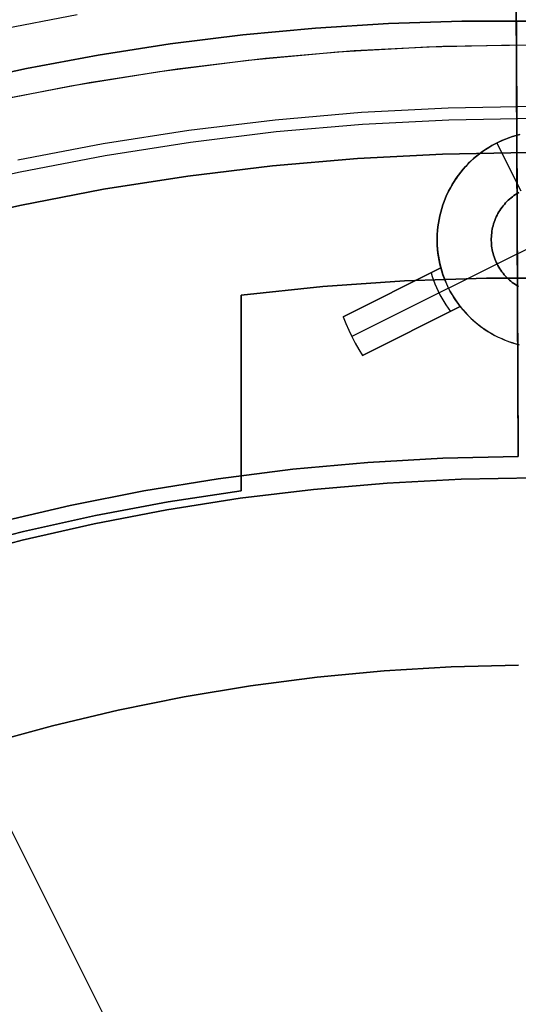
# Model space of a CAD drawing. Header units: millimetres. Extents: x 10871 to 12032, y -2698 to -1680.
# Tile 122 of 183: x 11440 to 11451, y -2010 to -1987. Entities that reach past the tile are written whole.
import ezdxf

# ---------------------------------------------------------------- set-up
doc = ezdxf.new("R2010")
doc.units = ezdxf.units.MM
for name, color, linetype in [('1', 7, 'Continuous'), ('color', 7, 'Continuous'), ('luz', 7, 'Continuous')]:
    doc.layers.add(name, color=color, linetype=linetype)

msp = doc.modelspace()

# ---------------------------------------------------------------- linework, layer by layer
at = {"layer": '1', "color": 7, "true_color": 0xffffff}
for p, q in [((11451.054, -1972.305, 34.804), (11451.164, -1997.31, 34.804)), ((11451.054, -1972.305, 34.804), (11451.164, -1997.31, 34.804)), ((11451.164, -1997.31, 42.804), (11451.078, -1977.805, 42.804)), ((11451.078, -1977.805, 60.904), (11451.122, -1987.805, 70.904)), ((11451.122, -1987.805, 70.904), (11451.078, -1977.805, 60.904)), ((11451.078, -1977.805, 42.804), (11451.164, -1997.31, 42.804)), ((11451.164, -1997.31, 76.403), (11451.098, -1982.155, 76.403)), ((11451.098, -1982.155, 76.403), (11451.164, -1997.31, 76.403)), ((11448.169, -1987.311, 206.672), (11446.483, -1987.418, 206.672)), ((11446.483, -1987.418, 206.672), (11448.169, -1987.311, 206.672)), ((11449.86, -1987.256, 206.672), (11448.169, -1987.311, 206.672)), ((11448.169, -1987.311, 206.672), (11449.86, -1987.256, 206.672)), ((11451.555, -1987.254, 206.672), (11449.86, -1987.256, 206.672)), ((11449.86, -1987.256, 206.672), (11451.555, -1987.254, 206.672)), ((11444.803, -1987.575, 206.672), (11443.13, -1987.784, 206.672)), ((11443.13, -1987.784, 206.672), (11444.803, -1987.575, 206.672)), ((11446.483, -1987.418, 206.672), (11444.803, -1987.575, 206.672)), ((11444.803, -1987.575, 206.672), (11446.483, -1987.418, 206.672)), ((11443.13, -1987.784, 206.672), (11441.465, -1988.042, 206.672)), ((11441.465, -1988.042, 206.672), (11443.13, -1987.784, 206.672)), ((11449.055, -1987.85, 70.904), (11451.122, -1987.805, 70.904)), ((11449.055, -1987.85, 70.904), (11451.122, -1987.805, 70.904)), ((11451.122, -1987.805, 70.904), (11451.164, -1997.31, 70.904)), ((11451.122, -1987.805, 70.904), (11451.164, -1997.31, 70.904)), ((11441.465, -1988.042, 206.672), (11439.809, -1988.349, 206.672)), ((11439.809, -1988.349, 206.672), (11441.465, -1988.042, 206.672)), ((11444.931, -1988.156, 70.904), (11446.99, -1987.967, 70.904)), ((11444.931, -1988.156, 70.904), (11446.99, -1987.967, 70.904)), ((11446.99, -1987.967, 70.904), (11449.055, -1987.85, 70.904)), ((11446.99, -1987.967, 70.904), (11449.055, -1987.85, 70.904)), ((11442.879, -1988.416, 70.904), (11444.931, -1988.156, 70.904)), ((11442.879, -1988.416, 70.904), (11444.931, -1988.156, 70.904)), ((11439.809, -1988.349, 206.672), (11438.163, -1988.704, 206.672)), ((11438.163, -1988.704, 206.672), (11439.809, -1988.349, 206.672)), ((11440.838, -1988.747, 70.904), (11442.879, -1988.416, 70.904)), ((11440.838, -1988.747, 70.904), (11442.879, -1988.416, 70.904)), ((11438.809, -1989.149, 70.904), (11440.838, -1988.747, 70.904)), ((11438.809, -1989.149, 70.904), (11440.838, -1988.747, 70.904)), ((11447.548, -1989.367, 208.403), (11445.55, -1989.54, 208.403)), ((11449.55, -1989.263, 208.403), (11447.548, -1989.367, 208.403)), ((11451.555, -1989.229, 208.403), (11449.55, -1989.263, 208.403)), ((11445.55, -1989.54, 208.403), (11443.56, -1989.782, 208.403)), ((11445.578, -1989.807, 208.385), (11447.566, -1989.635, 208.385)), ((11445.578, -1989.807, 208.385), (11447.566, -1989.635, 208.385)), ((11447.566, -1989.635, 208.385), (11449.559, -1989.532, 208.385)), ((11447.566, -1989.635, 208.385), (11449.559, -1989.532, 208.385)), ((11449.559, -1989.532, 208.385), (11451.555, -1989.497, 208.385)), ((11449.559, -1989.532, 208.385), (11451.555, -1989.497, 208.385)), ((11443.56, -1989.782, 208.403), (11441.579, -1990.092, 208.403)), ((11443.597, -1990.048, 208.385), (11445.578, -1989.807, 208.385)), ((11443.597, -1990.048, 208.385), (11445.578, -1989.807, 208.385)), ((11441.579, -1990.092, 208.403), (11439.611, -1990.47, 208.403)), ((11441.626, -1990.356, 208.385), (11443.597, -1990.048, 208.385)), ((11441.626, -1990.356, 208.385), (11443.597, -1990.048, 208.385)), ((11449.416, -1990.326, 206.567), (11451.384, -1990.292, 206.567)), ((11451.384, -1990.292, 208.385), (11449.416, -1990.326, 208.385)), ((11451.384, -1990.292, 206.567), (11449.416, -1990.326, 206.567)), ((11449.416, -1990.326, 208.385), (11451.384, -1990.292, 208.385)), ((11449.416, -1990.326, 207.476), (11451.384, -1990.292, 207.476)), ((11439.666, -1990.733, 208.385), (11441.626, -1990.356, 208.385)), ((11439.666, -1990.733, 208.385), (11441.626, -1990.356, 208.385)), ((11445.489, -1990.598, 206.567), (11447.45, -1990.428, 206.567)), ((11447.45, -1990.428, 208.385), (11445.489, -1990.598, 208.385)), ((11447.45, -1990.428, 206.567), (11445.489, -1990.598, 206.567)), ((11445.489, -1990.598, 208.385), (11447.45, -1990.428, 208.385)), ((11445.489, -1990.598, 207.476), (11447.45, -1990.428, 207.476)), ((11447.45, -1990.428, 206.567), (11449.416, -1990.326, 206.567)), ((11449.416, -1990.326, 208.385), (11447.45, -1990.428, 208.385)), ((11449.416, -1990.326, 206.567), (11447.45, -1990.428, 206.567)), ((11447.45, -1990.428, 208.385), (11449.416, -1990.326, 208.385)), ((11447.45, -1990.428, 207.476), (11449.416, -1990.326, 207.476)), ((11437.72, -1991.177, 208.385), (11439.666, -1990.733, 208.385)), ((11437.72, -1991.177, 208.385), (11439.666, -1990.733, 208.385)), ((11443.536, -1990.835, 206.567), (11445.489, -1990.598, 206.567)), ((11445.489, -1990.598, 208.385), (11443.536, -1990.835, 208.385)), ((11445.489, -1990.598, 206.567), (11443.536, -1990.835, 206.567)), ((11443.536, -1990.835, 208.385), (11445.489, -1990.598, 208.385)), ((11443.536, -1990.835, 207.476), (11445.489, -1990.598, 207.476)), ((11441.591, -1991.14, 206.567), (11443.536, -1990.835, 206.567)), ((11443.536, -1990.835, 208.385), (11441.591, -1991.14, 208.385)), ((11443.536, -1990.835, 206.567), (11441.591, -1991.14, 206.567)), ((11441.591, -1991.14, 208.385), (11443.536, -1990.835, 208.385)), ((11441.591, -1991.14, 207.476), (11443.536, -1990.835, 207.476)), ((11439.658, -1991.511, 206.567), (11441.591, -1991.14, 206.567)), ((11441.591, -1991.14, 208.385), (11439.658, -1991.511, 208.385)), ((11441.591, -1991.14, 206.567), (11439.658, -1991.511, 206.567)), ((11439.658, -1991.511, 208.385), (11441.591, -1991.14, 208.385)), ((11439.658, -1991.511, 207.476), (11441.591, -1991.14, 207.476)), ((11437.74, -1991.949, 206.567), (11439.658, -1991.511, 206.567)), ((11439.658, -1991.511, 208.385), (11437.74, -1991.949, 208.385)), ((11439.658, -1991.511, 206.567), (11437.74, -1991.949, 206.567)), ((11437.74, -1991.949, 208.385), (11439.658, -1991.511, 208.385)), ((11437.74, -1991.949, 207.476), (11439.658, -1991.511, 207.476)), ((11448.54, -1993.255, 206.567), (11446.651, -1993.387, 206.567)), ((11446.651, -1993.387, 208.385), (11448.54, -1993.255, 208.385)), ((11448.54, -1993.255, 206.567), (11446.651, -1993.387, 206.567)), ((11446.651, -1993.387, 208.385), (11448.54, -1993.255, 208.385)), ((11448.54, -1993.255, 207.476), (11446.651, -1993.387, 207.476)), ((11450.432, -1993.189, 206.567), (11448.54, -1993.255, 206.567)), ((11448.54, -1993.255, 208.385), (11450.432, -1993.189, 208.385)), ((11450.432, -1993.189, 206.567), (11448.54, -1993.255, 206.567)), ((11448.54, -1993.255, 208.385), (11450.432, -1993.189, 208.385)), ((11450.432, -1993.189, 207.476), (11448.54, -1993.255, 207.476)), ((11452.325, -1993.189, 206.567), (11450.432, -1993.189, 206.567)), ((11450.432, -1993.189, 208.385), (11452.325, -1993.189, 208.385)), ((11452.325, -1993.189, 206.567), (11450.432, -1993.189, 206.567)), ((11450.432, -1993.189, 208.385), (11452.325, -1993.189, 208.385)), ((11452.325, -1993.189, 207.476), (11450.432, -1993.189, 207.476)), ((11446.651, -1993.387, 206.567), (11444.768, -1993.585, 206.567)), ((11444.768, -1993.585, 208.385), (11446.651, -1993.387, 208.385)), ((11446.651, -1993.387, 206.567), (11444.768, -1993.585, 206.567)), ((11444.768, -1993.585, 208.385), (11446.651, -1993.387, 208.385)), ((11446.651, -1993.387, 207.476), (11444.768, -1993.585, 207.476)), ((11444.768, -1993.585, 206.567), (11444.768, -1998.105, 206.567)), ((11444.768, -1998.105, 208.385), (11444.768, -1993.585, 208.385)), ((11444.768, -1993.585, 206.567), (11444.768, -1993.585, 208.385)), ((11444.768, -1998.105, 206.567), (11444.768, -1993.585, 206.567)), ((11444.768, -1993.585, 206.567), (11444.768, -1993.585, 208.385)), ((11444.768, -1993.585, 208.385), (11444.768, -1998.105, 208.385)), ((11444.768, -1993.585, 207.476), (11444.768, -1998.105, 207.476)), ((11444.768, -1995.845, 206.567), (11444.768, -1995.845, 208.385)), ((11449.427, -1997.348, 70.904), (11447.692, -1997.446, 70.904)), ((11449.427, -1997.348, 70.904), (11447.692, -1997.446, 70.904)), ((11447.692, -1997.446, 76.403), (11449.427, -1997.348, 76.403)), ((11447.692, -1997.446, 73.653), (11449.427, -1997.348, 73.653)), ((11449.427, -1997.348, 76.403), (11447.692, -1997.446, 76.403)), ((11449.427, -1997.348, 34.804), (11447.692, -1997.446, 34.804)), ((11449.427, -1997.348, 34.804), (11447.692, -1997.446, 34.804)), ((11447.692, -1997.446, 42.804), (11449.427, -1997.348, 42.804)), ((11447.692, -1997.446, 38.804), (11449.427, -1997.348, 38.804)), ((11449.427, -1997.348, 42.804), (11447.692, -1997.446, 42.804)), ((11451.164, -1997.31, 70.904), (11449.427, -1997.348, 70.904)), ((11451.164, -1997.31, 70.904), (11449.427, -1997.348, 70.904)), ((11449.427, -1997.348, 76.403), (11451.164, -1997.31, 76.403)), ((11449.427, -1997.348, 73.653), (11451.164, -1997.31, 73.653)), ((11451.164, -1997.31, 76.403), (11449.427, -1997.348, 76.403)), ((11451.164, -1997.31, 34.804), (11449.427, -1997.348, 34.804)), ((11451.164, -1997.31, 34.804), (11449.427, -1997.348, 34.804)), ((11449.427, -1997.348, 42.804), (11451.164, -1997.31, 42.804)), ((11449.427, -1997.348, 38.804), (11451.164, -1997.31, 38.804)), ((11451.164, -1997.31, 42.804), (11449.427, -1997.348, 42.804)), ((11451.164, -1997.31, 34.804), (11451.164, -1997.31, 42.804)), ((11451.164, -1997.31, 70.904), (11451.164, -1997.31, 76.403)), ((11451.164, -1997.31, 76.403), (11451.164, -1997.31, 70.904)), ((11451.164, -1997.31, 42.804), (11451.164, -1997.31, 34.804)), ((11447.692, -1997.446, 70.904), (11445.962, -1997.605, 70.904)), ((11447.692, -1997.446, 70.904), (11445.962, -1997.605, 70.904)), ((11445.962, -1997.605, 76.403), (11447.692, -1997.446, 76.403)), ((11445.962, -1997.605, 73.653), (11447.692, -1997.446, 73.653)), ((11447.692, -1997.446, 76.403), (11445.962, -1997.605, 76.403)), ((11447.692, -1997.446, 34.804), (11445.962, -1997.605, 34.804)), ((11447.692, -1997.446, 34.804), (11445.962, -1997.605, 34.804)), ((11445.962, -1997.605, 42.804), (11447.692, -1997.446, 42.804)), ((11445.962, -1997.605, 38.804), (11447.692, -1997.446, 38.804)), ((11447.692, -1997.446, 42.804), (11445.962, -1997.605, 42.804)), ((11444.238, -1997.823, 70.904), (11442.523, -1998.101, 70.904)), ((11444.238, -1997.823, 70.904), (11442.523, -1998.101, 70.904)), ((11442.523, -1998.101, 76.403), (11444.238, -1997.823, 76.403)), ((11442.523, -1998.101, 73.653), (11444.238, -1997.823, 73.653)), ((11444.238, -1997.823, 76.403), (11442.523, -1998.101, 76.403)), ((11444.238, -1997.823, 34.804), (11442.523, -1998.101, 34.804)), ((11444.238, -1997.823, 34.804), (11442.523, -1998.101, 34.804)), ((11442.523, -1998.101, 42.804), (11444.238, -1997.823, 42.804)), ((11442.523, -1998.101, 38.804), (11444.238, -1997.823, 38.804)), ((11444.238, -1997.823, 42.804), (11442.523, -1998.101, 42.804)), ((11445.962, -1997.605, 70.904), (11444.238, -1997.823, 70.904)), ((11445.962, -1997.605, 70.904), (11444.238, -1997.823, 70.904)), ((11444.238, -1997.823, 76.403), (11445.962, -1997.605, 76.403)), ((11444.238, -1997.823, 73.653), (11445.962, -1997.605, 73.653)), ((11445.962, -1997.605, 76.403), (11444.238, -1997.823, 76.403)), ((11445.962, -1997.605, 34.804), (11444.238, -1997.823, 34.804)), ((11445.962, -1997.605, 34.804), (11444.238, -1997.823, 34.804)), ((11444.238, -1997.823, 42.804), (11445.962, -1997.605, 42.804)), ((11444.238, -1997.823, 38.804), (11445.962, -1997.605, 38.804)), ((11445.962, -1997.605, 42.804), (11444.238, -1997.823, 42.804)), ((11449.846, -1997.834, 53.153), (11451.555, -1997.805, 53.153)), ((11449.846, -1997.834, 69.704), (11451.555, -1997.805, 69.704)), ((11451.555, -1997.805, 53.153), (11449.846, -1997.834, 53.153)), ((11451.555, -1997.805, 61.429), (11449.846, -1997.834, 61.429)), ((11449.846, -1997.834, 69.704), (11451.555, -1997.805, 69.704)), ((11446.437, -1998.07, 53.153), (11448.139, -1997.923, 53.153)), ((11446.437, -1998.07, 69.704), (11448.139, -1997.923, 69.704)), ((11448.139, -1997.923, 53.153), (11446.437, -1998.07, 53.153)), ((11448.139, -1997.923, 61.429), (11446.437, -1998.07, 61.429)), ((11446.437, -1998.07, 69.704), (11448.139, -1997.923, 69.704)), ((11448.139, -1997.923, 53.153), (11449.846, -1997.834, 53.153)), ((11448.139, -1997.923, 69.704), (11449.846, -1997.834, 69.704)), ((11449.846, -1997.834, 53.153), (11448.139, -1997.923, 53.153)), ((11449.846, -1997.834, 61.429), (11448.139, -1997.923, 61.429)), ((11448.139, -1997.923, 69.704), (11449.846, -1997.834, 69.704)), ((11442.523, -1998.101, 70.904), (11440.818, -1998.439, 70.904)), ((11442.523, -1998.101, 70.904), (11440.818, -1998.439, 70.904)), ((11440.818, -1998.439, 76.403), (11442.523, -1998.101, 76.403)), ((11440.818, -1998.439, 73.653), (11442.523, -1998.101, 73.653)), ((11442.523, -1998.101, 76.403), (11440.818, -1998.439, 76.403)), ((11442.523, -1998.101, 34.804), (11440.818, -1998.439, 34.804)), ((11442.523, -1998.101, 34.804), (11440.818, -1998.439, 34.804)), ((11440.818, -1998.439, 42.804), (11442.523, -1998.101, 42.804)), ((11440.818, -1998.439, 38.804), (11442.523, -1998.101, 38.804)), ((11442.523, -1998.101, 42.804), (11440.818, -1998.439, 42.804)), ((11443.052, -1998.54, 53.153), (11444.741, -1998.276, 53.153)), ((11443.052, -1998.54, 69.704), (11444.741, -1998.276, 69.704)), ((11444.741, -1998.276, 53.153), (11443.052, -1998.54, 53.153)), ((11444.741, -1998.276, 61.429), (11443.052, -1998.54, 61.429)), ((11443.052, -1998.54, 69.704), (11444.741, -1998.276, 69.704)), ((11444.768, -1998.105, 206.567), (11443.082, -1998.36, 206.567)), ((11443.082, -1998.36, 208.385), (11444.768, -1998.105, 208.385)), ((11444.768, -1998.105, 206.567), (11443.082, -1998.36, 206.567)), ((11443.082, -1998.36, 208.385), (11444.768, -1998.105, 208.385)), ((11444.768, -1998.105, 207.476), (11443.082, -1998.36, 207.476)), ((11444.741, -1998.276, 53.153), (11446.437, -1998.07, 53.153)), ((11444.741, -1998.276, 69.704), (11446.437, -1998.07, 69.704)), ((11446.437, -1998.07, 53.153), (11444.741, -1998.276, 53.153)), ((11446.437, -1998.07, 61.429), (11444.741, -1998.276, 61.429)), ((11444.741, -1998.276, 69.704), (11446.437, -1998.07, 69.704)), ((11444.768, -1998.105, 208.385), (11444.768, -1998.105, 206.567)), ((11444.768, -1998.105, 208.385), (11444.768, -1998.105, 206.567)), ((11440.818, -1998.439, 70.904), (11439.126, -1998.835, 70.904)), ((11440.818, -1998.439, 70.904), (11439.126, -1998.835, 70.904)), ((11439.126, -1998.835, 76.403), (11440.818, -1998.439, 76.403)), ((11439.126, -1998.835, 73.653), (11440.818, -1998.439, 73.653)), ((11440.818, -1998.439, 76.403), (11439.126, -1998.835, 76.403)), ((11440.818, -1998.439, 34.804), (11439.126, -1998.835, 34.804)), ((11440.818, -1998.439, 34.804), (11439.126, -1998.835, 34.804)), ((11439.126, -1998.835, 42.804), (11440.818, -1998.439, 42.804)), ((11439.126, -1998.835, 38.804), (11440.818, -1998.439, 38.804)), ((11440.818, -1998.439, 42.804), (11439.126, -1998.835, 42.804)), ((11443.082, -1998.36, 206.567), (11441.406, -1998.673, 206.567)), ((11441.406, -1998.673, 208.385), (11443.082, -1998.36, 208.385)), ((11443.082, -1998.36, 206.567), (11441.406, -1998.673, 206.567)), ((11441.406, -1998.673, 208.385), (11443.082, -1998.36, 208.385)), ((11443.082, -1998.36, 207.476), (11441.406, -1998.673, 207.476)), ((11441.406, -1998.673, 206.567), (11439.742, -1999.043, 206.567)), ((11439.742, -1999.043, 208.385), (11441.406, -1998.673, 208.385)), ((11441.406, -1998.673, 206.567), (11439.742, -1999.043, 206.567)), ((11439.742, -1999.043, 208.385), (11441.406, -1998.673, 208.385)), ((11441.406, -1998.673, 207.476), (11439.742, -1999.043, 207.476)), ((11441.374, -1998.863, 53.153), (11443.052, -1998.54, 53.153)), ((11441.374, -1998.863, 69.704), (11443.052, -1998.54, 69.704)), ((11443.052, -1998.54, 53.153), (11441.374, -1998.863, 53.153)), ((11443.052, -1998.54, 61.429), (11441.374, -1998.863, 61.429)), ((11441.374, -1998.863, 69.704), (11443.052, -1998.54, 69.704)), ((11439.708, -1999.243, 53.153), (11441.374, -1998.863, 53.153)), ((11439.708, -1999.243, 69.704), (11441.374, -1998.863, 69.704)), ((11441.374, -1998.863, 53.153), (11439.708, -1999.243, 53.153)), ((11441.374, -1998.863, 61.429), (11439.708, -1999.243, 61.429)), ((11439.708, -1999.243, 69.704), (11441.374, -1998.863, 69.704)), ((11439.742, -1999.043, 206.567), (11438.091, -1999.47, 206.567)), ((11438.091, -1999.47, 208.385), (11439.742, -1999.043, 208.385)), ((11439.742, -1999.043, 206.567), (11438.091, -1999.47, 206.567)), ((11438.091, -1999.47, 208.385), (11439.742, -1999.043, 208.385)), ((11439.742, -1999.043, 207.476), (11438.091, -1999.47, 207.476)), ((11438.057, -1999.681, 53.153), (11439.708, -1999.243, 53.153)), ((11438.057, -1999.681, 69.704), (11439.708, -1999.243, 69.704)), ((11439.708, -1999.243, 53.153), (11438.057, -1999.681, 53.153)), ((11439.708, -1999.243, 61.429), (11438.057, -1999.681, 61.429)), ((11438.057, -1999.681, 69.704), (11439.708, -1999.243, 69.704))]:
    msp.add_line(p, q, dxfattribs=at)
at = {"layer": '1', "color": 7, "true_color": 0xf4f4f4}
for p, q in [((11449.619, -2002.169, 206.567), (11451.172, -2002.129, 206.567)), ((11451.172, -2002.129, 208.385), (11449.619, -2002.169, 208.385)), ((11451.172, -2002.129, 206.567), (11449.619, -2002.169, 206.567)), ((11449.619, -2002.169, 208.385), (11451.172, -2002.129, 208.385)), ((11449.619, -2002.169, 207.476), (11451.172, -2002.129, 207.476)), ((11446.522, -2002.409, 206.567), (11448.068, -2002.262, 206.567)), ((11448.068, -2002.262, 208.385), (11446.522, -2002.409, 208.385)), ((11448.068, -2002.262, 206.567), (11446.522, -2002.409, 206.567)), ((11446.522, -2002.409, 208.385), (11448.068, -2002.262, 208.385)), ((11446.522, -2002.409, 207.476), (11448.068, -2002.262, 207.476)), ((11448.068, -2002.262, 206.567), (11449.619, -2002.169, 206.567)), ((11449.619, -2002.169, 208.385), (11448.068, -2002.262, 208.385)), ((11449.619, -2002.169, 206.567), (11448.068, -2002.262, 206.567)), ((11448.068, -2002.262, 208.385), (11449.619, -2002.169, 208.385)), ((11448.068, -2002.262, 207.476), (11449.619, -2002.169, 207.476)), ((11444.981, -2002.609, 206.567), (11446.522, -2002.409, 206.567)), ((11446.522, -2002.409, 208.385), (11444.981, -2002.609, 208.385)), ((11446.522, -2002.409, 206.567), (11444.981, -2002.609, 206.567)), ((11444.981, -2002.609, 208.385), (11446.522, -2002.409, 208.385)), ((11444.981, -2002.609, 207.476), (11446.522, -2002.409, 207.476)), ((11443.448, -2002.862, 206.567), (11444.981, -2002.609, 206.567)), ((11444.981, -2002.609, 208.385), (11443.448, -2002.862, 208.385)), ((11444.981, -2002.609, 206.567), (11443.448, -2002.862, 206.567)), ((11443.448, -2002.862, 208.385), (11444.981, -2002.609, 208.385)), ((11443.448, -2002.862, 207.476), (11444.981, -2002.609, 207.476)), ((11441.925, -2003.168, 206.567), (11443.448, -2002.862, 206.567)), ((11443.448, -2002.862, 208.385), (11441.925, -2003.168, 208.385)), ((11443.448, -2002.862, 206.567), (11441.925, -2003.168, 206.567)), ((11441.925, -2003.168, 208.385), (11443.448, -2002.862, 208.385)), ((11441.925, -2003.168, 207.476), (11443.448, -2002.862, 207.476)), ((11440.414, -2003.527, 206.567), (11441.925, -2003.168, 206.567)), ((11441.925, -2003.168, 208.385), (11440.414, -2003.527, 208.385)), ((11441.925, -2003.168, 206.567), (11440.414, -2003.527, 206.567)), ((11440.414, -2003.527, 208.385), (11441.925, -2003.168, 208.385)), ((11440.414, -2003.527, 207.476), (11441.925, -2003.168, 207.476)), ((11438.916, -2003.937, 206.567), (11440.414, -2003.527, 206.567)), ((11440.414, -2003.527, 208.385), (11438.916, -2003.937, 208.385)), ((11440.414, -2003.527, 206.567), (11438.916, -2003.937, 206.567)), ((11438.916, -2003.937, 208.385), (11440.414, -2003.527, 208.385)), ((11438.916, -2003.937, 207.476), (11440.414, -2003.527, 207.476))]:
    msp.add_line(p, q, dxfattribs=at)
at = {"layer": 'color', "color": 254, "true_color": 0xcad1ee}
for p, q in [((11438.908, -1987.501, 17.504), (11440.98, -1987.106, 17.504)), ((11449.426, -1987.833, 19.504), (11451.48, -1987.801, 19.504)), ((11449.426, -1987.833, 17.504), (11451.48, -1987.801, 17.504)), ((11449.426, -1987.833, 18.504), (11451.48, -1987.801, 18.504)), ((11445.328, -1988.111, 19.504), (11447.375, -1987.936, 19.504)), ((11445.328, -1988.111, 17.504), (11447.375, -1987.936, 17.504)), ((11445.328, -1988.111, 18.504), (11447.375, -1987.936, 18.504)), ((11447.375, -1987.936, 19.504), (11449.426, -1987.833, 19.504)), ((11447.375, -1987.936, 17.504), (11449.426, -1987.833, 17.504)), ((11447.375, -1987.936, 18.504), (11449.426, -1987.833, 18.504)), ((11443.289, -1988.355, 19.504), (11445.328, -1988.111, 19.504)), ((11443.289, -1988.355, 17.504), (11445.328, -1988.111, 17.504)), ((11443.289, -1988.355, 18.504), (11445.328, -1988.111, 18.504)), ((11441.259, -1988.67, 19.504), (11443.289, -1988.355, 19.504)), ((11441.259, -1988.67, 17.504), (11443.289, -1988.355, 17.504)), ((11441.259, -1988.67, 18.504), (11443.289, -1988.355, 18.504)), ((11439.241, -1989.055, 19.504), (11441.259, -1988.67, 19.504)), ((11439.241, -1989.055, 17.504), (11441.259, -1988.67, 17.504)), ((11439.241, -1989.055, 18.504), (11441.259, -1988.67, 18.504)), ((11450.634, -1990.087, 11.004), (11450.558, -1990.128, 11.004)), ((11450.558, -1990.128, 19.504), (11450.634, -1990.087, 19.504)), ((11450.634, -1990.087, 15.254), (11450.558, -1990.128, 15.254)), ((11450.711, -1990.048, 11.004), (11450.634, -1990.087, 11.004)), ((11450.634, -1990.087, 19.504), (11450.711, -1990.048, 19.504)), ((11450.711, -1990.048, 15.254), (11450.634, -1990.087, 15.254)), ((11450.672, -1990.067, 11.004), (11450.672, -1990.067, 19.504)), ((11451.232, -1991.185, 11.004), (11450.672, -1990.067, 11.004)), ((11450.789, -1990.012, 11.004), (11450.711, -1990.048, 11.004)), ((11450.711, -1990.048, 19.504), (11450.79, -1990.012, 19.504)), ((11450.79, -1990.012, 15.254), (11450.711, -1990.048, 15.254)), ((11450.869, -1989.979, 11.004), (11450.789, -1990.012, 11.004)), ((11450.79, -1990.012, 19.504), (11450.87, -1989.979, 19.504)), ((11450.87, -1989.979, 15.254), (11450.79, -1990.012, 15.254)), ((11450.95, -1989.948, 11.004), (11450.869, -1989.979, 11.004)), ((11450.87, -1989.979, 19.504), (11450.951, -1989.948, 19.504)), ((11450.951, -1989.948, 15.254), (11450.87, -1989.979, 15.254)), ((11451.031, -1989.921, 11.004), (11450.95, -1989.948, 11.004)), ((11450.951, -1989.948, 19.504), (11451.033, -1989.92, 19.504)), ((11451.033, -1989.92, 15.254), (11450.951, -1989.948, 15.254)), ((11451.114, -1989.896, 11.004), (11451.031, -1989.921, 11.004)), ((11451.033, -1989.92, 19.504), (11451.116, -1989.895, 19.504)), ((11451.116, -1989.895, 15.254), (11451.033, -1989.92, 15.254)), ((11451.198, -1989.874, 11.004), (11451.114, -1989.896, 11.004)), ((11451.116, -1989.895, 19.504), (11451.2, -1989.873, 19.504)), ((11451.2, -1989.873, 15.254), (11451.116, -1989.895, 15.254)), ((11450.201, -1990.374, 19.504), (11450.269, -1990.32, 19.504)), ((11450.269, -1990.32, 15.254), (11450.201, -1990.374, 15.254)), ((11450.27, -1990.319, 11.004), (11450.203, -1990.372, 11.004)), ((11450.269, -1990.32, 19.504), (11450.338, -1990.268, 19.504)), ((11450.338, -1990.268, 15.254), (11450.269, -1990.32, 15.254)), ((11450.34, -1990.267, 11.004), (11450.27, -1990.319, 11.004)), ((11450.338, -1990.268, 19.504), (11450.41, -1990.219, 19.504)), ((11450.41, -1990.219, 15.254), (11450.338, -1990.268, 15.254)), ((11450.411, -1990.218, 11.004), (11450.34, -1990.267, 11.004)), ((11450.41, -1990.219, 19.504), (11450.483, -1990.173, 19.504)), ((11450.483, -1990.173, 15.254), (11450.41, -1990.219, 15.254)), ((11450.484, -1990.172, 11.004), (11450.411, -1990.218, 11.004)), ((11450.483, -1990.173, 19.504), (11450.558, -1990.128, 19.504)), ((11450.558, -1990.128, 15.254), (11450.483, -1990.173, 15.254)), ((11450.558, -1990.128, 11.004), (11450.484, -1990.172, 11.004)), ((11449.95, -1990.612, 19.504), (11450.009, -1990.55, 19.504)), ((11450.009, -1990.55, 15.254), (11449.95, -1990.612, 15.254)), ((11450.012, -1990.547, 11.004), (11449.952, -1990.61, 11.004)), ((11450.009, -1990.55, 19.504), (11450.071, -1990.489, 19.504)), ((11450.071, -1990.489, 15.254), (11450.009, -1990.55, 15.254)), ((11450.074, -1990.487, 11.004), (11450.012, -1990.547, 11.004)), ((11450.071, -1990.489, 19.504), (11450.135, -1990.43, 19.504)), ((11450.135, -1990.43, 15.254), (11450.071, -1990.489, 15.254)), ((11450.137, -1990.428, 11.004), (11450.074, -1990.487, 11.004)), ((11450.135, -1990.43, 19.504), (11450.201, -1990.374, 19.504)), ((11450.201, -1990.374, 15.254), (11450.135, -1990.43, 15.254)), ((11450.203, -1990.372, 11.004), (11450.137, -1990.428, 11.004)), ((11449.784, -1990.813, 19.504), (11449.837, -1990.744, 19.504)), ((11449.837, -1990.744, 15.254), (11449.784, -1990.813, 15.254)), ((11449.84, -1990.741, 11.004), (11449.787, -1990.809, 11.004)), ((11449.837, -1990.744, 19.504), (11449.892, -1990.677, 19.504)), ((11449.892, -1990.677, 15.254), (11449.837, -1990.744, 15.254)), ((11449.895, -1990.674, 11.004), (11449.84, -1990.741, 11.004)), ((11449.892, -1990.677, 19.504), (11449.95, -1990.612, 19.504)), ((11449.95, -1990.612, 15.254), (11449.892, -1990.677, 15.254)), ((11449.952, -1990.61, 11.004), (11449.895, -1990.674, 11.004)), ((11449.641, -1991.029, 19.504), (11449.686, -1990.956, 19.504)), ((11449.686, -1990.956, 15.254), (11449.641, -1991.029, 15.254)), ((11449.689, -1990.951, 11.004), (11449.644, -1991.024, 11.004)), ((11449.686, -1990.956, 19.504), (11449.734, -1990.883, 19.504)), ((11449.734, -1990.883, 15.254), (11449.686, -1990.956, 15.254)), ((11449.737, -1990.879, 11.004), (11449.689, -1990.951, 11.004)), ((11449.734, -1990.883, 19.504), (11449.784, -1990.813, 19.504)), ((11449.784, -1990.813, 15.254), (11449.734, -1990.883, 15.254)), ((11449.787, -1990.809, 11.004), (11449.737, -1990.879, 11.004)), ((11449.52, -1991.26, 19.504), (11449.558, -1991.181, 19.504)), ((11449.558, -1991.181, 15.254), (11449.52, -1991.26, 15.254)), ((11449.561, -1991.175, 11.004), (11449.523, -1991.253, 11.004)), ((11449.558, -1991.181, 19.504), (11449.598, -1991.105, 19.504)), ((11449.598, -1991.105, 15.254), (11449.558, -1991.181, 15.254)), ((11449.601, -1991.099, 11.004), (11449.561, -1991.175, 11.004)), ((11449.598, -1991.105, 19.504), (11449.641, -1991.029, 19.504)), ((11449.641, -1991.029, 15.254), (11449.598, -1991.105, 15.254)), ((11449.644, -1991.024, 11.004), (11449.601, -1991.099, 11.004)), ((11451.138, -1991.237, 16.004), (11451.175, -1991.215, 16.004)), ((11451.175, -1991.215, 11.004), (11451.138, -1991.237, 11.004)), ((11451.138, -1991.237, 13.504), (11451.175, -1991.215, 13.504)), ((11449.424, -1991.501, 19.504), (11449.453, -1991.42, 19.504)), ((11449.453, -1991.42, 15.254), (11449.424, -1991.501, 15.254)), ((11449.456, -1991.412, 11.004), (11449.427, -1991.493, 11.004)), ((11449.453, -1991.42, 19.504), (11449.485, -1991.339, 19.504)), ((11449.485, -1991.339, 15.254), (11449.453, -1991.42, 15.254)), ((11449.488, -1991.332, 11.004), (11449.456, -1991.412, 11.004)), ((11449.485, -1991.339, 19.504), (11449.52, -1991.26, 19.504)), ((11449.52, -1991.26, 15.254), (11449.485, -1991.339, 15.254)), ((11449.523, -1991.253, 11.004), (11449.488, -1991.332, 11.004)), ((11450.844, -1991.488, 16.004), (11450.872, -1991.456, 16.004)), ((11450.872, -1991.456, 11.004), (11450.844, -1991.488, 11.004)), ((11450.844, -1991.488, 13.504), (11450.872, -1991.456, 13.504)), ((11450.872, -1991.456, 16.004), (11450.902, -1991.425, 16.004)), ((11450.902, -1991.425, 11.004), (11450.872, -1991.456, 11.004)), ((11450.872, -1991.456, 13.504), (11450.902, -1991.425, 13.504)), ((11450.902, -1991.425, 16.004), (11450.933, -1991.394, 16.004)), ((11450.933, -1991.394, 11.004), (11450.902, -1991.425, 11.004)), ((11450.902, -1991.425, 13.504), (11450.933, -1991.394, 13.504)), ((11450.933, -1991.394, 16.004), (11450.965, -1991.365, 16.004)), ((11450.965, -1991.365, 11.004), (11450.933, -1991.394, 11.004)), ((11450.933, -1991.394, 13.504), (11450.965, -1991.365, 13.504)), ((11450.965, -1991.365, 16.004), (11450.998, -1991.337, 16.004)), ((11450.998, -1991.337, 11.004), (11450.965, -1991.365, 11.004)), ((11450.965, -1991.365, 13.504), (11450.998, -1991.337, 13.504)), ((11450.998, -1991.337, 16.004), (11451.031, -1991.31, 16.004)), ((11451.031, -1991.31, 11.004), (11450.998, -1991.337, 11.004)), ((11450.998, -1991.337, 13.504), (11451.031, -1991.31, 13.504)), ((11451.031, -1991.31, 16.004), (11451.066, -1991.285, 16.004)), ((11451.066, -1991.285, 11.004), (11451.031, -1991.31, 11.004)), ((11451.031, -1991.31, 13.504), (11451.066, -1991.285, 13.504)), ((11451.066, -1991.285, 16.004), (11451.102, -1991.26, 16.004)), ((11451.102, -1991.26, 11.004), (11451.066, -1991.285, 11.004)), ((11451.066, -1991.285, 13.504), (11451.102, -1991.26, 13.504)), ((11451.102, -1991.26, 16.004), (11451.138, -1991.237, 16.004)), ((11451.138, -1991.237, 11.004), (11451.102, -1991.26, 11.004)), ((11451.102, -1991.26, 13.504), (11451.138, -1991.237, 13.504)), ((11449.354, -1991.751, 19.504), (11449.374, -1991.667, 19.504)), ((11449.374, -1991.667, 15.254), (11449.354, -1991.751, 15.254)), ((11449.377, -1991.659, 11.004), (11449.356, -1991.742, 11.004)), ((11449.374, -1991.667, 19.504), (11449.398, -1991.584, 19.504)), ((11449.398, -1991.584, 15.254), (11449.374, -1991.667, 15.254)), ((11449.4, -1991.576, 11.004), (11449.377, -1991.659, 11.004)), ((11449.398, -1991.584, 19.504), (11449.424, -1991.501, 19.504)), ((11449.424, -1991.501, 15.254), (11449.398, -1991.584, 15.254)), ((11449.427, -1991.493, 11.004), (11449.4, -1991.576, 11.004)), ((11450.697, -1991.701, 16.004), (11450.718, -1991.663, 16.004)), ((11450.718, -1991.663, 11.004), (11450.697, -1991.701, 11.004)), ((11450.697, -1991.701, 13.504), (11450.718, -1991.663, 13.504)), ((11450.718, -1991.663, 16.004), (11450.741, -1991.626, 16.004)), ((11450.741, -1991.626, 11.004), (11450.718, -1991.663, 11.004)), ((11450.718, -1991.663, 13.504), (11450.741, -1991.626, 13.504)), ((11450.741, -1991.626, 16.004), (11450.765, -1991.591, 16.004)), ((11450.765, -1991.591, 11.004), (11450.741, -1991.626, 11.004)), ((11450.741, -1991.626, 13.504), (11450.765, -1991.591, 13.504)), ((11450.765, -1991.591, 16.004), (11450.79, -1991.556, 16.004)), ((11450.79, -1991.556, 11.004), (11450.765, -1991.591, 11.004)), ((11450.765, -1991.591, 13.504), (11450.79, -1991.556, 13.504)), ((11450.79, -1991.556, 16.004), (11450.816, -1991.521, 16.004)), ((11450.816, -1991.521, 11.004), (11450.79, -1991.556, 11.004)), ((11450.79, -1991.556, 13.504), (11450.816, -1991.521, 13.504)), ((11450.816, -1991.521, 16.004), (11450.844, -1991.488, 16.004)), ((11450.844, -1991.488, 11.004), (11450.816, -1991.521, 11.004)), ((11450.816, -1991.521, 13.504), (11450.844, -1991.488, 13.504)), ((11449.323, -1991.912, 11.004), (11449.311, -1991.997, 11.004)), ((11449.321, -1991.922, 19.504), (11449.336, -1991.836, 19.504)), ((11449.336, -1991.836, 15.254), (11449.321, -1991.922, 15.254)), ((11449.338, -1991.827, 11.004), (11449.323, -1991.912, 11.004)), ((11449.336, -1991.836, 19.504), (11449.354, -1991.751, 19.504)), ((11449.354, -1991.751, 15.254), (11449.336, -1991.836, 15.254)), ((11449.356, -1991.742, 11.004), (11449.338, -1991.827, 11.004)), ((11450.596, -1991.939, 16.004), (11450.61, -1991.898, 16.004)), ((11450.61, -1991.898, 11.004), (11450.596, -1991.939, 11.004)), ((11450.596, -1991.939, 13.504), (11450.61, -1991.898, 13.504)), ((11450.61, -1991.898, 16.004), (11450.624, -1991.857, 16.004)), ((11450.624, -1991.857, 11.004), (11450.61, -1991.898, 11.004)), ((11450.61, -1991.898, 13.504), (11450.624, -1991.857, 13.504)), ((11450.624, -1991.857, 16.004), (11450.64, -1991.817, 16.004)), ((11450.64, -1991.817, 11.004), (11450.624, -1991.857, 11.004)), ((11450.624, -1991.857, 13.504), (11450.64, -1991.817, 13.504)), ((11450.64, -1991.817, 16.004), (11450.658, -1991.778, 16.004)), ((11450.658, -1991.778, 11.004), (11450.64, -1991.817, 11.004)), ((11450.64, -1991.817, 13.504), (11450.658, -1991.778, 13.504)), ((11450.658, -1991.778, 16.004), (11450.676, -1991.739, 16.004)), ((11450.676, -1991.739, 11.004), (11450.658, -1991.778, 11.004)), ((11450.658, -1991.778, 13.504), (11450.676, -1991.739, 13.504)), ((11450.675, -1992.862, 16.004), (11452.91, -1991.742, 16.004)), ((11450.676, -1991.739, 16.004), (11450.697, -1991.701, 16.004)), ((11450.697, -1991.701, 11.004), (11450.676, -1991.739, 11.004)), ((11450.676, -1991.739, 13.504), (11450.697, -1991.701, 13.504)), ((11449.295, -1992.18, 19.504), (11449.301, -1992.094, 19.504)), ((11449.301, -1992.094, 15.254), (11449.295, -1992.18, 15.254)), ((11449.302, -1992.083, 11.004), (11449.296, -1992.169, 11.004)), ((11449.301, -1992.094, 19.504), (11449.31, -1992.008, 19.504)), ((11449.31, -1992.008, 15.254), (11449.301, -1992.094, 15.254)), ((11449.311, -1991.997, 11.004), (11449.302, -1992.083, 11.004)), ((11449.31, -1992.008, 19.504), (11449.321, -1991.922, 19.504)), ((11449.321, -1991.922, 15.254), (11449.31, -1992.008, 15.254)), ((11450.552, -1992.15, 16.004), (11450.558, -1992.107, 16.004)), ((11450.558, -1992.107, 11.004), (11450.552, -1992.15, 11.004)), ((11450.552, -1992.15, 13.504), (11450.558, -1992.107, 13.504)), ((11450.558, -1992.107, 16.004), (11450.565, -1992.064, 16.004)), ((11450.565, -1992.064, 11.004), (11450.558, -1992.107, 11.004)), ((11450.558, -1992.107, 13.504), (11450.565, -1992.064, 13.504)), ((11450.565, -1992.064, 16.004), (11450.574, -1992.022, 16.004)), ((11450.574, -1992.022, 11.004), (11450.565, -1992.064, 11.004)), ((11450.565, -1992.064, 13.504), (11450.574, -1992.022, 13.504)), ((11450.574, -1992.022, 16.004), (11450.584, -1991.98, 16.004)), ((11450.584, -1991.98, 11.004), (11450.574, -1992.022, 11.004)), ((11450.574, -1992.022, 13.504), (11450.584, -1991.98, 13.504)), ((11450.584, -1991.98, 16.004), (11450.596, -1991.939, 16.004)), ((11450.596, -1991.939, 11.004), (11450.584, -1991.98, 11.004)), ((11450.584, -1991.98, 13.504), (11450.596, -1991.939, 13.504)), ((11449.296, -1992.169, 11.004), (11449.293, -1992.255, 11.004)), ((11449.293, -1992.267, 19.504), (11449.295, -1992.18, 19.504)), ((11449.295, -1992.18, 15.254), (11449.293, -1992.267, 15.254)), ((11449.293, -1992.255, 11.004), (11449.293, -1992.342, 11.004)), ((11449.293, -1992.354, 19.504), (11449.293, -1992.267, 19.504)), ((11449.293, -1992.267, 15.254), (11449.293, -1992.354, 15.254)), ((11449.293, -1992.342, 11.004), (11449.295, -1992.428, 11.004)), ((11449.296, -1992.44, 19.504), (11449.293, -1992.354, 19.504)), ((11449.293, -1992.354, 15.254), (11449.296, -1992.44, 15.254)), ((11450.542, -1992.279, 16.004), (11450.544, -1992.236, 16.004)), ((11450.544, -1992.236, 11.004), (11450.542, -1992.279, 11.004)), ((11450.542, -1992.279, 13.504), (11450.544, -1992.236, 13.504)), ((11450.542, -1992.322, 16.004), (11450.542, -1992.279, 16.004)), ((11450.542, -1992.279, 11.004), (11450.542, -1992.322, 11.004)), ((11450.542, -1992.322, 13.504), (11450.542, -1992.279, 13.504)), ((11450.544, -1992.365, 16.004), (11450.542, -1992.322, 16.004)), ((11450.542, -1992.322, 11.004), (11450.544, -1992.365, 11.004)), ((11450.544, -1992.365, 13.504), (11450.542, -1992.322, 13.504)), ((11450.544, -1992.236, 16.004), (11450.547, -1992.193, 16.004)), ((11450.547, -1992.193, 11.004), (11450.544, -1992.236, 11.004)), ((11450.544, -1992.236, 13.504), (11450.547, -1992.193, 13.504)), ((11450.547, -1992.408, 16.004), (11450.544, -1992.365, 16.004)), ((11450.544, -1992.365, 11.004), (11450.547, -1992.408, 11.004)), ((11450.547, -1992.408, 13.504), (11450.544, -1992.365, 13.504)), ((11450.547, -1992.193, 16.004), (11450.552, -1992.15, 16.004)), ((11450.552, -1992.15, 11.004), (11450.547, -1992.193, 11.004)), ((11450.547, -1992.193, 13.504), (11450.552, -1992.15, 13.504)), ((11449.295, -1992.428, 11.004), (11449.301, -1992.514, 11.004)), ((11449.302, -1992.527, 19.504), (11449.296, -1992.44, 19.504)), ((11449.296, -1992.44, 15.254), (11449.302, -1992.527, 15.254)), ((11449.301, -1992.514, 11.004), (11449.31, -1992.6, 11.004)), ((11449.312, -1992.613, 19.504), (11449.302, -1992.527, 19.504)), ((11449.302, -1992.527, 15.254), (11449.312, -1992.613, 15.254)), ((11450.551, -1992.451, 16.004), (11450.547, -1992.408, 16.004)), ((11450.547, -1992.408, 11.004), (11450.551, -1992.451, 11.004)), ((11450.551, -1992.451, 13.504), (11450.547, -1992.408, 13.504)), ((11450.557, -1992.494, 16.004), (11450.551, -1992.451, 16.004)), ((11450.551, -1992.451, 11.004), (11450.557, -1992.494, 11.004)), ((11450.557, -1992.494, 13.504), (11450.551, -1992.451, 13.504)), ((11450.564, -1992.536, 16.004), (11450.557, -1992.494, 16.004)), ((11450.557, -1992.494, 11.004), (11450.564, -1992.536, 11.004)), ((11450.564, -1992.536, 13.504), (11450.557, -1992.494, 13.504)), ((11450.573, -1992.579, 16.004), (11450.564, -1992.536, 16.004)), ((11450.564, -1992.536, 11.004), (11450.573, -1992.579, 11.004)), ((11450.573, -1992.579, 13.504), (11450.564, -1992.536, 13.504)), ((11450.583, -1992.62, 16.004), (11450.573, -1992.579, 16.004)), ((11450.573, -1992.579, 11.004), (11450.583, -1992.62, 11.004)), ((11450.583, -1992.62, 13.504), (11450.573, -1992.579, 13.504)), ((11449.31, -1992.6, 11.004), (11449.322, -1992.685, 11.004)), ((11449.324, -1992.699, 19.504), (11449.312, -1992.613, 19.504)), ((11449.312, -1992.613, 15.254), (11449.324, -1992.699, 15.254)), ((11449.322, -1992.685, 11.004), (11449.337, -1992.77, 11.004)), ((11449.339, -1992.784, 19.504), (11449.324, -1992.699, 19.504)), ((11449.324, -1992.699, 15.254), (11449.339, -1992.784, 15.254)), ((11449.337, -1992.77, 11.004), (11449.354, -1992.855, 11.004)), ((11449.357, -1992.869, 19.504), (11449.339, -1992.784, 19.504)), ((11449.339, -1992.784, 15.254), (11449.357, -1992.869, 15.254)), ((11450.595, -1992.662, 16.004), (11450.583, -1992.62, 16.004)), ((11450.583, -1992.62, 11.004), (11450.595, -1992.662, 11.004)), ((11450.595, -1992.662, 13.504), (11450.583, -1992.62, 13.504)), ((11450.608, -1992.703, 16.004), (11450.595, -1992.662, 16.004)), ((11450.595, -1992.662, 11.004), (11450.608, -1992.703, 11.004)), ((11450.608, -1992.703, 13.504), (11450.595, -1992.662, 13.504)), ((11450.623, -1992.744, 16.004), (11450.608, -1992.703, 16.004)), ((11450.608, -1992.703, 11.004), (11450.623, -1992.744, 11.004)), ((11450.623, -1992.744, 13.504), (11450.608, -1992.703, 13.504)), ((11450.639, -1992.784, 16.004), (11450.623, -1992.744, 16.004)), ((11450.623, -1992.744, 11.004), (11450.639, -1992.784, 11.004)), ((11450.639, -1992.784, 13.504), (11450.623, -1992.744, 13.504)), ((11450.656, -1992.823, 16.004), (11450.639, -1992.784, 16.004)), ((11450.639, -1992.784, 11.004), (11450.656, -1992.823, 11.004)), ((11450.656, -1992.823, 13.504), (11450.639, -1992.784, 13.504)), ((11450.675, -1992.862, 16.004), (11450.656, -1992.823, 16.004)), ((11450.656, -1992.823, 11.004), (11450.675, -1992.862, 11.004)), ((11450.675, -1992.862, 13.504), (11450.656, -1992.823, 13.504)), ((11449.378, -1992.953, 19.504), (11447.121, -1994.084, 19.504)), ((11447.121, -1994.084, 18.004), (11449.378, -1992.953, 13.673)), ((11447.855, -1993.716, 16.588), (11449.378, -1992.953, 16.588)), ((11449.354, -1992.855, 11.004), (11449.375, -1992.939, 11.004)), ((11449.378, -1992.953, 19.504), (11449.357, -1992.869, 19.504)), ((11449.357, -1992.869, 15.254), (11449.378, -1992.953, 15.254)), ((11449.375, -1992.939, 11.004), (11449.398, -1993.022, 11.004)), ((11449.402, -1993.033, 13.673), (11449.378, -1992.953, 13.673)), ((11449.378, -1992.953, 13.673), (11449.378, -1992.953, 19.504)), ((11449.398, -1993.022, 11.004), (11449.424, -1993.104, 11.004)), ((11449.427, -1993.113, 13.673), (11449.402, -1993.033, 13.673)), ((11449.557, -1993.422, 11.004), (11450.675, -1992.862, 11.004)), ((11450.695, -1992.9, 16.004), (11450.675, -1992.862, 16.004)), ((11450.675, -1992.862, 11.004), (11450.695, -1992.9, 11.004)), ((11450.675, -1992.862, 16.004), (11450.675, -1992.862, 11.004)), ((11450.695, -1992.9, 13.504), (11450.675, -1992.862, 13.504)), ((11450.716, -1992.938, 16.004), (11450.695, -1992.9, 16.004)), ((11450.695, -1992.9, 11.004), (11450.716, -1992.938, 11.004)), ((11450.716, -1992.938, 13.504), (11450.695, -1992.9, 13.504)), ((11450.739, -1992.975, 16.004), (11450.716, -1992.938, 16.004)), ((11450.716, -1992.938, 11.004), (11450.739, -1992.975, 11.004)), ((11450.739, -1992.975, 13.504), (11450.716, -1992.938, 13.504)), ((11450.762, -1993.011, 16.004), (11450.739, -1992.975, 16.004)), ((11450.739, -1992.975, 11.004), (11450.762, -1993.011, 11.004)), ((11450.762, -1993.011, 13.504), (11450.739, -1992.975, 13.504)), ((11450.788, -1993.046, 16.004), (11450.762, -1993.011, 16.004)), ((11450.762, -1993.011, 11.004), (11450.788, -1993.046, 11.004)), ((11450.788, -1993.046, 13.504), (11450.762, -1993.011, 13.504)), ((11450.814, -1993.08, 16.004), (11450.788, -1993.046, 16.004)), ((11450.788, -1993.046, 11.004), (11450.814, -1993.08, 11.004)), ((11450.814, -1993.08, 13.504), (11450.788, -1993.046, 13.504)), ((11449.151, -1993.067, 14.106), (11449.178, -1993.154, 14.106)), ((11449.178, -1993.154, 14.106), (11449.207, -1993.241, 14.106)), ((11449.207, -1993.241, 14.106), (11449.24, -1993.326, 14.106)), ((11449.424, -1993.104, 11.004), (11449.453, -1993.185, 11.004)), ((11449.456, -1993.192, 13.673), (11449.427, -1993.113, 13.673)), ((11449.453, -1993.185, 11.004), (11449.485, -1993.265, 11.004)), ((11449.487, -1993.27, 13.673), (11449.456, -1993.192, 13.673)), ((11449.485, -1993.265, 11.004), (11449.52, -1993.344, 11.004)), ((11449.521, -1993.347, 13.673), (11449.487, -1993.27, 13.673)), ((11450.841, -1993.113, 16.004), (11450.814, -1993.08, 16.004)), ((11450.814, -1993.08, 11.004), (11450.841, -1993.113, 11.004)), ((11450.841, -1993.113, 13.504), (11450.814, -1993.08, 13.504)), ((11450.87, -1993.146, 16.004), (11450.841, -1993.113, 16.004)), ((11450.841, -1993.113, 11.004), (11450.87, -1993.146, 11.004)), ((11450.87, -1993.146, 13.504), (11450.841, -1993.113, 13.504)), ((11450.9, -1993.177, 16.004), (11450.87, -1993.146, 16.004)), ((11450.87, -1993.146, 11.004), (11450.9, -1993.177, 11.004)), ((11450.9, -1993.177, 13.504), (11450.87, -1993.146, 13.504)), ((11450.93, -1993.207, 16.004), (11450.9, -1993.177, 16.004)), ((11450.9, -1993.177, 11.004), (11450.93, -1993.207, 11.004)), ((11450.93, -1993.207, 13.504), (11450.9, -1993.177, 13.504)), ((11450.962, -1993.237, 16.004), (11450.93, -1993.207, 16.004)), ((11450.93, -1993.207, 11.004), (11450.962, -1993.237, 11.004)), ((11450.962, -1993.237, 13.504), (11450.93, -1993.207, 13.504)), ((11450.995, -1993.265, 16.004), (11450.962, -1993.237, 16.004)), ((11450.962, -1993.237, 11.004), (11450.995, -1993.265, 11.004)), ((11450.995, -1993.265, 13.504), (11450.962, -1993.237, 13.504)), ((11451.028, -1993.292, 16.004), (11450.995, -1993.265, 16.004)), ((11450.995, -1993.265, 11.004), (11451.028, -1993.292, 11.004)), ((11451.028, -1993.292, 13.504), (11450.995, -1993.265, 13.504)), ((11449.557, -1993.422, 13.673), (11447.322, -1994.542, 18.004)), ((11449.24, -1993.326, 14.106), (11449.275, -1993.41, 14.106)), ((11449.275, -1993.41, 14.106), (11449.314, -1993.493, 14.106)), ((11449.314, -1993.493, 14.106), (11449.355, -1993.575, 14.106)), ((11449.52, -1993.344, 11.004), (11449.557, -1993.422, 11.004)), ((11449.557, -1993.422, 13.673), (11449.521, -1993.347, 13.673)), ((11449.557, -1993.422, 11.004), (11449.557, -1993.422, 13.673)), ((11449.557, -1993.422, 11.004), (11449.597, -1993.499, 11.004)), ((11449.596, -1993.497, 13.673), (11449.557, -1993.422, 13.673)), ((11449.637, -1993.57, 13.673), (11449.596, -1993.497, 13.673)), ((11449.597, -1993.499, 11.004), (11449.64, -1993.574, 11.004)), ((11451.063, -1993.317, 16.004), (11451.028, -1993.292, 16.004)), ((11451.028, -1993.292, 11.004), (11451.063, -1993.317, 11.004)), ((11451.063, -1993.317, 13.504), (11451.028, -1993.292, 13.504)), ((11451.099, -1993.342, 16.004), (11451.063, -1993.317, 16.004)), ((11451.063, -1993.317, 11.004), (11451.099, -1993.342, 11.004)), ((11451.099, -1993.342, 13.504), (11451.063, -1993.317, 13.504)), ((11451.135, -1993.365, 16.004), (11451.099, -1993.342, 16.004)), ((11451.099, -1993.342, 11.004), (11451.135, -1993.365, 11.004)), ((11451.135, -1993.365, 13.504), (11451.099, -1993.342, 13.504)), ((11451.172, -1993.387, 16.004), (11451.135, -1993.365, 16.004)), ((11451.135, -1993.365, 11.004), (11451.172, -1993.387, 11.004)), ((11451.172, -1993.387, 13.504), (11451.135, -1993.365, 13.504)), ((11448.25, -1993.518, 19.504), (11448.25, -1993.518, 15.83)), ((11449.355, -1993.575, 14.106), (11449.398, -1993.655, 14.106)), ((11449.398, -1993.655, 14.106), (11449.444, -1993.734, 14.106)), ((11449.681, -1993.641, 13.673), (11449.637, -1993.57, 13.673)), ((11449.64, -1993.574, 11.004), (11449.685, -1993.647, 11.004)), ((11449.727, -1993.711, 13.673), (11449.681, -1993.641, 13.673)), ((11449.685, -1993.647, 11.004), (11449.733, -1993.719, 11.004)), ((11449.776, -1993.78, 13.673), (11449.727, -1993.711, 13.673)), ((11449.733, -1993.719, 11.004), (11449.783, -1993.79, 11.004)), ((11447.569, -1994.978, 19.504), (11449.826, -1993.847, 19.504)), ((11449.826, -1993.847, 13.673), (11447.569, -1994.978, 18.004)), ((11448.303, -1994.61, 16.588), (11449.826, -1993.847, 16.588)), ((11449.444, -1993.734, 14.106), (11449.493, -1993.811, 14.106)), ((11449.493, -1993.811, 14.106), (11449.545, -1993.887, 14.106)), ((11449.545, -1993.887, 14.106), (11449.599, -1993.961, 14.106)), ((11449.826, -1993.847, 13.673), (11449.776, -1993.78, 13.673)), ((11449.783, -1993.79, 11.004), (11449.835, -1993.858, 11.004)), ((11449.826, -1993.847, 19.504), (11449.881, -1993.913, 19.504)), ((11449.826, -1993.847, 19.504), (11449.826, -1993.847, 13.673)), ((11449.826, -1993.847, 15.254), (11449.881, -1993.913, 15.254)), ((11449.835, -1993.858, 11.004), (11449.89, -1993.925, 11.004)), ((11449.881, -1993.913, 19.504), (11449.937, -1993.978, 19.504)), ((11449.881, -1993.913, 15.254), (11449.937, -1993.978, 15.254)), ((11449.89, -1993.925, 11.004), (11449.947, -1993.989, 11.004)), ((11447.121, -1994.084, 19.504), (11447.183, -1994.239, 19.504)), ((11447.121, -1994.084, 19.504), (11447.121, -1994.084, 18.004)), ((11447.121, -1994.084, 18.004), (11447.183, -1994.239, 18.004)), ((11447.121, -1994.084, 18.754), (11447.183, -1994.239, 18.754)), ((11449.937, -1993.978, 19.504), (11449.996, -1994.041, 19.504)), ((11449.937, -1993.978, 15.254), (11449.996, -1994.041, 15.254)), ((11449.947, -1993.989, 11.004), (11450.007, -1994.052, 11.004)), ((11449.996, -1994.041, 19.504), (11450.057, -1994.101, 19.504)), ((11449.996, -1994.041, 15.254), (11450.057, -1994.101, 15.254)), ((11450.007, -1994.052, 11.004), (11450.068, -1994.113, 11.004)), ((11450.057, -1994.101, 19.504), (11450.119, -1994.16, 19.504)), ((11450.057, -1994.101, 15.254), (11450.119, -1994.16, 15.254)), ((11450.068, -1994.113, 11.004), (11450.132, -1994.171, 11.004)), ((11450.119, -1994.16, 19.504), (11450.184, -1994.216, 19.504)), ((11450.119, -1994.16, 15.254), (11450.184, -1994.216, 15.254)), ((11450.132, -1994.171, 11.004), (11450.197, -1994.227, 11.004)), ((11447.183, -1994.239, 19.504), (11447.25, -1994.392, 19.504)), ((11447.183, -1994.239, 18.004), (11447.25, -1994.392, 18.004)), ((11447.183, -1994.239, 18.754), (11447.25, -1994.392, 18.754)), ((11447.25, -1994.392, 19.504), (11447.322, -1994.542, 19.504)), ((11447.25, -1994.392, 18.004), (11447.322, -1994.542, 18.004)), ((11447.25, -1994.392, 18.754), (11447.322, -1994.542, 18.754)), ((11448.698, -1994.412, 15.83), (11448.698, -1994.412, 19.504)), ((11450.184, -1994.216, 19.504), (11450.251, -1994.27, 19.504)), ((11450.184, -1994.216, 15.254), (11450.251, -1994.27, 15.254)), ((11450.197, -1994.227, 11.004), (11450.265, -1994.281, 11.004)), ((11450.251, -1994.27, 19.504), (11450.319, -1994.322, 19.504)), ((11450.251, -1994.27, 15.254), (11450.319, -1994.322, 15.254)), ((11450.265, -1994.281, 11.004), (11450.334, -1994.333, 11.004)), ((11450.319, -1994.322, 19.504), (11450.39, -1994.372, 19.504)), ((11450.319, -1994.322, 15.254), (11450.39, -1994.372, 15.254)), ((11450.334, -1994.333, 11.004), (11450.405, -1994.382, 11.004)), ((11450.39, -1994.372, 19.504), (11450.462, -1994.419, 19.504)), ((11450.39, -1994.372, 15.254), (11450.462, -1994.419, 15.254)), ((11450.405, -1994.382, 11.004), (11450.477, -1994.428, 11.004)), ((11447.322, -1994.542, 19.504), (11447.4, -1994.69, 19.504)), ((11447.322, -1994.542, 18.004), (11447.4, -1994.69, 18.004)), ((11447.322, -1994.542, 18.754), (11447.4, -1994.69, 18.754)), ((11447.322, -1994.542, 18.004), (11447.322, -1994.542, 19.504)), ((11450.462, -1994.419, 19.504), (11450.535, -1994.463, 19.504)), ((11450.462, -1994.419, 15.254), (11450.535, -1994.463, 15.254)), ((11450.477, -1994.428, 11.004), (11450.552, -1994.473, 11.004)), ((11450.535, -1994.463, 19.504), (11450.61, -1994.505, 19.504)), ((11450.535, -1994.463, 15.254), (11450.61, -1994.505, 15.254)), ((11450.552, -1994.473, 11.004), (11450.627, -1994.514, 11.004)), ((11450.61, -1994.505, 19.504), (11450.686, -1994.544, 19.504)), ((11450.61, -1994.505, 15.254), (11450.686, -1994.544, 15.254)), ((11450.627, -1994.514, 11.004), (11450.704, -1994.553, 11.004)), ((11450.686, -1994.544, 19.504), (11450.764, -1994.581, 19.504)), ((11450.686, -1994.544, 15.254), (11450.764, -1994.581, 15.254)), ((11450.704, -1994.553, 11.004), (11450.783, -1994.589, 11.004)), ((11450.764, -1994.581, 19.504), (11450.843, -1994.615, 19.504)), ((11450.764, -1994.581, 15.254), (11450.843, -1994.615, 15.254)), ((11450.783, -1994.589, 11.004), (11450.862, -1994.623, 11.004)), ((11450.843, -1994.615, 19.504), (11450.923, -1994.646, 19.504)), ((11450.843, -1994.615, 15.254), (11450.923, -1994.646, 15.254)), ((11450.862, -1994.623, 11.004), (11450.943, -1994.653, 11.004)), ((11447.4, -1994.69, 19.504), (11447.482, -1994.836, 19.504)), ((11447.4, -1994.69, 18.004), (11447.482, -1994.836, 18.004)), ((11447.4, -1994.69, 18.754), (11447.482, -1994.836, 18.754)), ((11447.482, -1994.836, 19.504), (11447.569, -1994.978, 19.504)), ((11447.482, -1994.836, 18.004), (11447.569, -1994.978, 18.004)), ((11447.482, -1994.836, 18.754), (11447.569, -1994.978, 18.754)), ((11450.923, -1994.646, 19.504), (11451.004, -1994.675, 19.504)), ((11450.923, -1994.646, 15.254), (11451.004, -1994.675, 15.254)), ((11450.943, -1994.653, 11.004), (11451.024, -1994.681, 11.004)), ((11451.004, -1994.675, 19.504), (11451.086, -1994.7, 19.504)), ((11451.004, -1994.675, 15.254), (11451.086, -1994.7, 15.254)), ((11451.024, -1994.681, 11.004), (11451.107, -1994.706, 11.004)), ((11451.086, -1994.7, 19.504), (11451.169, -1994.723, 19.504)), ((11451.086, -1994.7, 15.254), (11451.169, -1994.723, 15.254)), ((11451.107, -1994.706, 11.004), (11451.19, -1994.729, 11.004)), ((11447.569, -1994.978, 18.004), (11447.569, -1994.978, 19.504))]:
    msp.add_line(p, q, dxfattribs=at)
at = {"layer": 'luz', "color": 254, "true_color": 0xcad1ee}
for p, q in [((11390.697, -1908.763, -39.746), (11526.17, -2178.772, -39.746)), ((11390.697, -1908.763, -41.246), (11526.17, -2178.772, -41.246))]:
    msp.add_line(p, q, dxfattribs=at)

doc.saveas('drawing.dxf')
